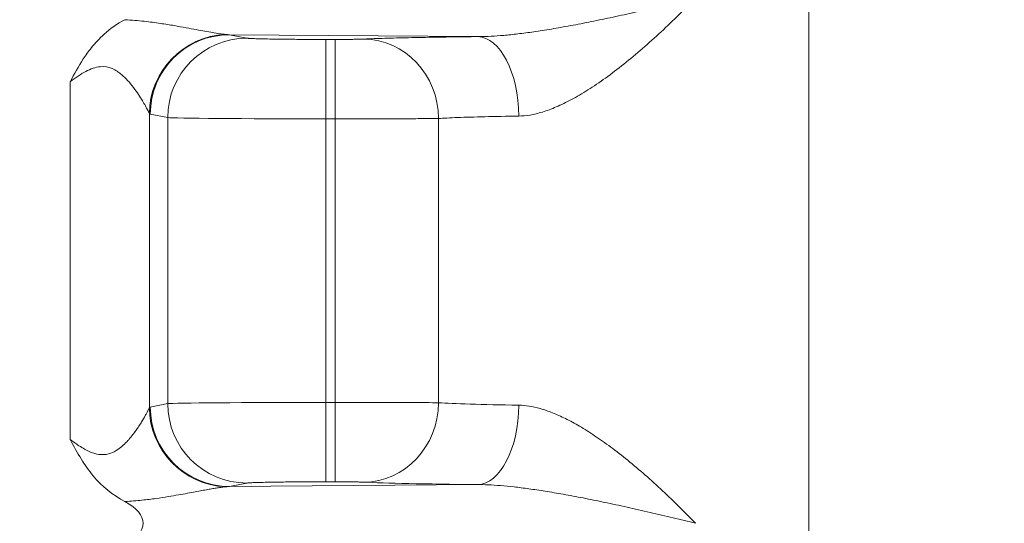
# Model space of a CAD drawing. Header units: inches. Extents: x -374 to 640, y -945 to 1059.
# Tile 201 of 222: x 145.17 to 145.976, y 67.305 to 67.717. Entities that reach past the tile are written whole.
import ezdxf

# ---------------------------------------------------------------- set-up
doc = ezdxf.new("R2010")
doc.units = ezdxf.units.IN
doc.header["$LTSCALE"] = 5
doc.header["$MEASUREMENT"] = 0
for name, color, linetype, lineweight in [('Dimension (ANSI)', 7, 'Continuous', 9), ('Visible (ANSI)', 7, 'Continuous', 18), ('Visible Narrow (ANSI)', 7, 'Continuous', 5)]:
    doc.layers.add(name, color=color, linetype=linetype, lineweight=lineweight)
doc.styles.add('Note Text (ANSI)', font='arial.ttf')
doc.dimstyles.new('.XX', dxfattribs={"dimscale": 5, "dimtxt": 0.095, "dimasz": 0.125, "dimexe": 0.1875, "dimexo": 0.0625, "dimgap": 0.0625, "dimtad": 0, "dimtih": 1, "dimtoh": 1, "dimrnd": 1e-08, "dimzin": 0, "dimdsep": 46, "dimtxsty": 'Note Text (ANSI)', "dimblk": 'Filled-1', "dimcen": 0.09, "dimdle": 0.45, "dimclrd": 256, "dimclre": 256, "dimclrt": 256, "dimadec": 0, "dimazin": 1, "dimtfac": 1.263158, "dimtofl": 0, "dimtmove": 0, "dimatfit": 3, "dimfxl": 1, "dimtolj": 1, "dimtzin": 4, "dimlwd": -1, "dimlwe": -1, "dimarcsym": 0})

# ---------------------------------------------------------------- blocks, each defined once
blk = doc.blocks.new('Filled-1')
at = {"color": 0}
for p, q in [((0, 0), (-1, 0.25)), ((-1, 0.25), (-1, -0.25)), ((-1, 0), (0, 0)), ((-1, -0.25), (0, 0))]:
    blk.add_line(p, q, dxfattribs=at)
at = {"color": 0, "flags": 128}
blk.add_lwpolyline([(-1, -0.25), (0, 0), (-1, 0.25), (-1, -0.25)], dxfattribs=at)
at = {"color": 0}
blk.add_solid([(-1, -0.25), (0, 0), (-1, 0.25), (-1, -0.25)], dxfattribs=at)
blk = doc.blocks.new('*D41')
at = {"layer": 'Defpoints', "color": 0, "transparency": 16777216}
for p in [(123.61238, 70.13498), (123.61238, 44.40517), (150.10738, 44.40517)]:
    blk.add_point(p, dxfattribs=at)
at = {"layer": 'Dimension (ANSI)', "transparency": 16777216}
for p, q in [((123.92488, 70.13498), (151.04488, 70.13498)), ((150.10738, 69.50998), (150.10738, 57.82526)), ((150.10738, 45.03017), (150.10738, 56.71489)), ((123.92488, 44.40517), (151.04488, 44.40517))]:
    blk.add_line(p, q, dxfattribs=at)
at = {"layer": 'Dimension (ANSI)', "transparency": 16777216, "xscale": 0.625, "yscale": 0.625, "zscale": 0.625}
for p, rotation in [((150.10738, 70.13498), 90), ((150.10738, 44.40517), 270)]:
    blk.add_blockref('Filled-1', p, dxfattribs=dict(at, rotation=rotation))
at = {"layer": 'Dimension (ANSI)', "transparency": 16777216, "insert": (149.30189, 57.51276), "char_height": 0.475, "attachment_point": 1, "style": 'Note Text (ANSI)'}
blk.add_mtext('\\A1;25.73', dxfattribs=at)

msp = doc.modelspace()

# ---------------------------------------------------------------- linework, layer by layer
at = {"layer": 'Visible (ANSI)'}
for p, q in [((145.81613, 67.80218), (145.81613, 67.2701)), ((145.28279, 67.71459), (145.28279, 67.71459)), ((145.28488, 67.71429), (145.28488, 67.71429)), ((145.30963, 67.71011), (145.30963, 67.71011)), ((145.28279, 67.66649), (145.28279, 67.66649)), ((145.28279, 67.37362), (145.28279, 67.37366)), ((145.28488, 67.36936), (145.28488, 67.36939)), ((145.30963, 67.34384), (145.30963, 67.34384)), ((145.28279, 67.32555), (145.28279, 67.32555)), ((145.28488, 67.32586), (145.28488, 67.32586))]:
    msp.add_line(p, q, dxfattribs=at)
msp.add_ellipse((145.20091, 67.30507), major_axis=(-0.07023, 0), ratio=0.412637, start_param=2.479763, end_param=3.80379, dxfattribs=at)
for points, knots in [([(145.21158, 67.66648), (145.21495, 67.67281), (145.21828, 67.67908), (145.2222, 67.68509), (145.22427, 67.68825), (145.22651, 67.69135), (145.22895, 67.69438), (145.23203, 67.69822), (145.23544, 67.70195), (145.23928, 67.7054), (145.24425, 67.70988), (145.24996, 67.7139), (145.25631, 67.71726)], [0, 0, 0, 0, 0.327583, 0.327583, 0.327583, 0.5, 0.5, 0.5, 0.7179471, 0.7179471, 0.7179471, 1, 1, 1, 1]), ([(145.25629, 67.32289), (145.24632, 67.32816), (145.23766, 67.33533), (145.23042, 67.34396), (145.22319, 67.35258), (145.21738, 67.36267), (145.21158, 67.37367)], [0, 0, 0, 0, 0.5, 0.5, 0.5, 1, 1, 1, 1])]:
    msp.add_open_spline(points, degree=3, knots=knots, dxfattribs=at)
at = {"layer": 'Visible Narrow (ANSI)'}
for p, q in [((145.54495, 67.70338), (145.34187, 67.70498)), ((145.34187, 67.70498), (145.35613, 67.70214)), ((145.42088, 67.63611), (145.42088, 67.7011)), ((145.42088, 67.7011), (145.42831, 67.7011)), ((145.42831, 67.63611), (145.42831, 67.7011)), ((145.21158, 67.66648), (145.21158, 67.37367)), ((145.27633, 67.64048), (145.27632, 67.39967)), ((145.27712, 67.63999), (145.29138, 67.63715)), ((145.29138, 67.63715), (145.29138, 67.403)), ((145.42088, 67.63611), (145.42831, 67.63611)), ((145.42088, 67.63611), (145.42088, 67.40404)), ((145.42831, 67.63611), (145.42831, 67.40404)), ((145.51295, 67.6364), (145.51294, 67.40375)), ((145.27711, 67.40016), (145.29138, 67.403)), ((145.42088, 67.40404), (145.42831, 67.40404)), ((145.42088, 67.33905), (145.42088, 67.40404)), ((145.42831, 67.33905), (145.42831, 67.40404)), ((145.34187, 67.33517), (145.35613, 67.33801)), ((145.34187, 67.33517), (145.54495, 67.33677)), ((145.42088, 67.33905), (145.42831, 67.33905))]:
    msp.add_line(p, q, dxfattribs=at)
for centre, start, end in [((132.61238, 552.0832), 269.3079848, 269.3079849), ((132.61238, 552.0832), 269.3364756, 269.3364757), ((132.61238, 552.0832), 270.0142531, 270.0142532), ((132.61238, -437.54305), 89.30796703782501, 89.30796710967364), ((132.61238, -437.54305), 89.98574681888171, 89.98574689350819), ((132.61238, -437.54305), 90.66352429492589, 90.66352437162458), ((132.61238, -437.54305), 90.69201509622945, 90.69201518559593)]:
    msp.add_arc(centre, 507.11098, start, end, dxfattribs=at)
for centre, major_axis, ratio, start_param, end_param in [((145.34108, 67.64048), (0.04678, 0.04513), 0.992154, 0.841755, 2.370206), ((145.34187, 67.63999), (0.01272, 0.06374), 0.996044, 0.197689, 1.766964), ((145.35613, 67.63715), (0.01272, 0.06374), 0.996044, 0.197689, 1.766964), ((145.34104, 67.71797), (-0.02383, 0.00144), 0.542388, 1.511452, 1.6384), ((145.45182, 67.6364), (-0.00313, 0.06492), 0.940262, 4.66704, 6.231905), ((145.54495, 67.63839), (-0.00069, 0.065), 0.519437, 4.706878, 6.262751), ((145.27723, 67.765), (0.00008, -0.12503), 0.087116, 6.193053, 6.265767), ((145.42088, 67.63725), (0.13, 0), 0.008727, 3.228859, 4.712391), ((145.42088, 67.4029), (-0.13, 0), 0.008727, 4.712398, 6.195942), ((145.35613, 67.403), (0.01272, -0.06374), 0.996044, 4.516222, 6.085496), ((145.45182, 67.40375), (-0.00313, -0.06492), 0.940262, 0.051284, 1.616146), ((145.65992, 67.40506), (-0.15629, 0), 0.024709, 0.346895, 1.024411), ((145.54495, 67.40176), (-0.00069, -0.065), 0.519439, 0.020423, 1.576306), ((145.34108, 67.39968), (-0.04678, 0.04514), 0.992157, 0.771873, 2.29999), ((145.34187, 67.40016), (0.01272, -0.06374), 0.996044, 4.516222, 6.08549), ((145.66015, 67.34008), (0.22153, 0), 0.017453, 3.488503, 4.165509)]:
    msp.add_ellipse(centre, major_axis=major_axis, ratio=ratio, start_param=start_param, end_param=end_param, dxfattribs=at)
for points, knots in [([(145.54495, 67.70338), (145.54766, 67.70338), (145.55058, 67.70344), (145.5537, 67.70358), (145.55682, 67.70372), (145.56014, 67.70393), (145.56368, 67.70421), (145.56722, 67.7045), (145.57098, 67.70486), (145.57497, 67.70531), (145.57895, 67.70576), (145.58316, 67.70629), (145.58759, 67.7069), (145.59203, 67.70752), (145.59669, 67.70822), (145.6016, 67.70902), (145.6065, 67.70981), (145.61165, 67.71069), (145.61701, 67.71166), (145.62237, 67.71263), (145.62794, 67.71369), (145.63368, 67.71483), (145.63941, 67.71596), (145.6453, 67.71717), (145.65128, 67.71843), (145.65726, 67.7197), (145.66333, 67.72102), (145.66943, 67.72238), (145.67553, 67.72374), (145.68166, 67.72514), (145.68775, 67.72656), (145.69385, 67.72797), (145.69991, 67.72941), (145.70585, 67.73083), (145.71179, 67.73225), (145.71761, 67.73367), (145.72334, 67.73507)], [0, 0, 0, 0, 0.0833333, 0.0833333, 0.0833333, 0.1666667, 0.1666667, 0.1666667, 0.25, 0.25, 0.25, 0.3333333, 0.3333333, 0.3333333, 0.4166667, 0.4166667, 0.4166667, 0.5, 0.5, 0.5, 0.5833333, 0.5833333, 0.5833333, 0.6666667, 0.6666667, 0.6666667, 0.75, 0.75, 0.75, 0.8333333, 0.8333333, 0.8333333, 0.9166667, 0.9166667, 0.9166667, 1, 1, 1, 1]), ([(145.57872, 67.63839), (145.58158, 67.63843), (145.58462, 67.63871), (145.58784, 67.63925), (145.59106, 67.6398), (145.59446, 67.64061), (145.59805, 67.64171), (145.60164, 67.64281), (145.60542, 67.6442), (145.60937, 67.64589), (145.61332, 67.64758), (145.61745, 67.64957), (145.62176, 67.65188), (145.62606, 67.65418), (145.63055, 67.65681), (145.6352, 67.65975), (145.63986, 67.6627), (145.64468, 67.66597), (145.64962, 67.66952), (145.65456, 67.67308), (145.6596, 67.67692), (145.66468, 67.68098), (145.66976, 67.68504), (145.67488, 67.68931), (145.67997, 67.69373), (145.68506, 67.69815), (145.69011, 67.70271), (145.69508, 67.70733), (145.70005, 67.71195), (145.70494, 67.71664), (145.70965, 67.72128), (145.71437, 67.72592), (145.71892, 67.73052), (145.72334, 67.73507)], [0.0000001, 0.0000001, 0.0000001, 0.0000001, 0.0909091, 0.0909091, 0.0909091, 0.1818182, 0.1818182, 0.1818182, 0.2727273, 0.2727273, 0.2727273, 0.3636364, 0.3636364, 0.3636364, 0.4545455, 0.4545455, 0.4545455, 0.5454545, 0.5454545, 0.5454545, 0.6363636, 0.6363636, 0.6363636, 0.7272727, 0.7272727, 0.7272727, 0.8181818, 0.8181818, 0.8181818, 0.9090909, 0.9090909, 0.9090909, 1, 1, 1, 1]), ([(145.25631, 67.71726), (145.26199, 67.71695), (145.26724, 67.71648), (145.27206, 67.71595), (145.27687, 67.71542), (145.28124, 67.71483), (145.28531, 67.71423), (145.28938, 67.71363), (145.29315, 67.71302), (145.29664, 67.71242), (145.30014, 67.71183), (145.30336, 67.71126), (145.30635, 67.71071), (145.30935, 67.71016), (145.31211, 67.70964), (145.31468, 67.70916), (145.31725, 67.70868), (145.31961, 67.70824), (145.32183, 67.70783), (145.32404, 67.70742), (145.32609, 67.70705), (145.32805, 67.70671), (145.33, 67.70638), (145.33186, 67.70607), (145.33366, 67.7058), (145.33547, 67.70554), (145.33722, 67.70531), (145.33885, 67.70516)], [0.0000049, 0.0000049, 0.0000049, 0.0000049, 0.1111111, 0.1111111, 0.1111111, 0.2222222, 0.2222222, 0.2222222, 0.3333333, 0.3333333, 0.3333333, 0.4444444, 0.4444444, 0.4444444, 0.5555556, 0.5555556, 0.5555556, 0.6666667, 0.6666667, 0.6666667, 0.7777778, 0.7777778, 0.7777778, 0.8888889, 0.8888889, 0.8888889, 1, 1, 1, 1]), ([(145.35613, 67.70214), (145.35633, 67.7021), (145.35665, 67.70206), (145.35711, 67.70202), (145.35725, 67.702), (145.35741, 67.70199), (145.35757, 67.70198), (145.35815, 67.70193), (145.3589, 67.70189), (145.35986, 67.70184), (145.3601, 67.70183), (145.36035, 67.70182), (145.36062, 67.70181), (145.36171, 67.70176), (145.36303, 67.70172), (145.3646, 67.70167), (145.36494, 67.70166), (145.36529, 67.70165), (145.36564, 67.70164), (145.36738, 67.70159), (145.36939, 67.70154), (145.37168, 67.70149), (145.37208, 67.70149), (145.37249, 67.70148), (145.37291, 67.70147), (145.37537, 67.70142), (145.37813, 67.70138), (145.38116, 67.70134), (145.38158, 67.70133), (145.38201, 67.70133), (145.38245, 67.70132), (145.38564, 67.70128), (145.38912, 67.70124), (145.39281, 67.70121), (145.39321, 67.70121), (145.39361, 67.70121), (145.39401, 67.7012), (145.39785, 67.70117), (145.40193, 67.70115), (145.40609, 67.70113), (145.40641, 67.70113), (145.40673, 67.70113), (145.40705, 67.70113), (145.41135, 67.70111), (145.41574, 67.7011), (145.42026, 67.7011), (145.42046, 67.7011), (145.42067, 67.7011), (145.42088, 67.7011)], [0, 0, 0, 0, 0.096403, 0.096403, 0.096403, 0.125, 0.125, 0.125, 0.224742, 0.224742, 0.224742, 0.25, 0.25, 0.25, 0.353048, 0.353048, 0.353048, 0.375, 0.375, 0.375, 0.481359, 0.481359, 0.481359, 0.5, 0.5, 0.5, 0.609636, 0.609636, 0.609636, 0.625, 0.625, 0.625, 0.737921, 0.737921, 0.737921, 0.75, 0.75, 0.75, 0.866127, 0.866127, 0.866127, 0.875, 0.875, 0.875, 0.994499, 0.994499, 0.994499, 1, 1, 1, 1]), ([(145.42831, 67.7011), (145.42864, 67.7011), (145.42898, 67.7011), (145.42932, 67.7011), (145.43057, 67.7011), (145.43185, 67.7011), (145.43318, 67.70111), (145.43369, 67.70111), (145.4342, 67.70111), (145.43471, 67.70112), (145.43592, 67.70112), (145.43715, 67.70113), (145.43839, 67.70114), (145.43906, 67.70114), (145.43974, 67.70115), (145.44041, 67.70116), (145.44149, 67.70117), (145.44256, 67.70118), (145.4436, 67.70119), (145.4444, 67.7012), (145.44518, 67.70121), (145.44592, 67.70123), (145.44677, 67.70124), (145.44757, 67.70126), (145.44832, 67.70128), (145.44911, 67.70129), (145.44983, 67.70131), (145.45047, 67.70134), (145.45098, 67.70135), (145.45143, 67.70137), (145.45182, 67.70139)], [0, 0, 0, 0, 0.0424513, 0.0424513, 0.0424513, 0.2, 0.2, 0.2, 0.2599078, 0.2599078, 0.2599078, 0.4, 0.4, 0.4, 0.4769231, 0.4769231, 0.4769231, 0.6, 0.6, 0.6, 0.6938287, 0.6938287, 0.6938287, 0.8, 0.8, 0.8, 0.9122223, 0.9122223, 0.9122223, 1, 1, 1, 1]), ([(145.45182, 67.70139), (145.45325, 67.70146), (145.45478, 67.70153), (145.45641, 67.70159), (145.46136, 67.7018), (145.46722, 67.70199), (145.47399, 67.70217), (145.4799, 67.70233), (145.48649, 67.70248), (145.49368, 67.70262), (145.49745, 67.7027), (145.50139, 67.70277), (145.50548, 67.70284), (145.51733, 67.70304), (145.53043, 67.70322), (145.54495, 67.70338)], [0, 0, 0, 0, 0.0825336, 0.0825336, 0.0825336, 0.3333333, 0.3333333, 0.3333333, 0.5518726, 0.5518726, 0.5518726, 0.6666667, 0.6666667, 0.6666667, 0.9999957, 0.9999957, 0.9999957, 0.9999957]), ([(145.21158, 67.66648), (145.21603, 67.66986), (145.22016, 67.67274), (145.22424, 67.67488), (145.22832, 67.67702), (145.23234, 67.67844), (145.23598, 67.67879), (145.23963, 67.67914), (145.24291, 67.67844), (145.24583, 67.67722), (145.24874, 67.67601), (145.2513, 67.67427), (145.25359, 67.67236), (145.25587, 67.67044), (145.25789, 67.66836), (145.25971, 67.66628), (145.26152, 67.66421), (145.26312, 67.66215), (145.26456, 67.66018), (145.26599, 67.65821), (145.26725, 67.65634), (145.26837, 67.6546), (145.26949, 67.65287), (145.27046, 67.65126), (145.27132, 67.6498), (145.27218, 67.64834), (145.27292, 67.64703), (145.27357, 67.64584), (145.27421, 67.64465), (145.27477, 67.64359), (145.27524, 67.64267), (145.27571, 67.64175), (145.2761, 67.64096), (145.27633, 67.64048)], [0, 0, 0, 0, 0.0909091, 0.0909091, 0.0909091, 0.1818182, 0.1818182, 0.1818182, 0.2727273, 0.2727273, 0.2727273, 0.3636364, 0.3636364, 0.3636364, 0.4545455, 0.4545455, 0.4545455, 0.5454545, 0.5454545, 0.5454545, 0.6363636, 0.6363636, 0.6363636, 0.7272727, 0.7272727, 0.7272727, 0.8181818, 0.8181818, 0.8181818, 0.9090909, 0.9090909, 0.9090909, 1, 1, 1, 1]), ([(145.42831, 67.63611), (145.43385, 67.63611), (145.44564, 67.63612), (145.46453, 67.63614), (145.48363, 67.6362), (145.50107, 67.63628), (145.50979, 67.63636), (145.51295, 67.6364)], [0, 0, 0, 0, 0.2, 0.4, 0.6, 0.8, 0.9999999, 0.9999999, 0.9999999, 0.9999999]), ([(145.57872, 67.40176), (145.58138, 67.40172), (145.58418, 67.40148), (145.5871, 67.40101), (145.59003, 67.40055), (145.59309, 67.39987), (145.59628, 67.39896), (145.59948, 67.39805), (145.6028, 67.39692), (145.60625, 67.39555), (145.60969, 67.39418), (145.61327, 67.39258), (145.61697, 67.39074), (145.62066, 67.38891), (145.62448, 67.38684), (145.62843, 67.38452), (145.63239, 67.3822), (145.63649, 67.37963), (145.64074, 67.37679), (145.64499, 67.37395), (145.6494, 67.37084), (145.65394, 67.36746), (145.65847, 67.36409), (145.66313, 67.36045), (145.66785, 67.35662), (145.67256, 67.35278), (145.67733, 67.34874), (145.68209, 67.34456), (145.68685, 67.34039), (145.69161, 67.33607), (145.69631, 67.33168), (145.70101, 67.32728), (145.70565, 67.32281), (145.71016, 67.31837), (145.71467, 67.31392), (145.71906, 67.30949), (145.72334, 67.30507)], [0.0000006, 0.0000006, 0.0000006, 0.0000006, 0.0833333, 0.0833333, 0.0833333, 0.1666667, 0.1666667, 0.1666667, 0.25, 0.25, 0.25, 0.3333333, 0.3333333, 0.3333333, 0.4166667, 0.4166667, 0.4166667, 0.5, 0.5, 0.5, 0.5833333, 0.5833333, 0.5833333, 0.6666667, 0.6666667, 0.6666667, 0.75, 0.75, 0.75, 0.8333333, 0.8333333, 0.8333333, 0.9166667, 0.9166667, 0.9166667, 1, 1, 1, 1]), ([(145.21158, 67.37367), (145.21407, 67.37179), (145.21644, 67.37008), (145.21873, 67.36857), (145.22026, 67.36756), (145.22174, 67.36664), (145.2232, 67.36582), (145.22553, 67.36452), (145.22777, 67.36347), (145.22992, 67.36272), (145.23113, 67.36231), (145.2323, 67.36198), (145.23343, 67.36175), (145.2356, 67.3613), (145.23764, 67.36118), (145.23956, 67.36134), (145.24045, 67.36142), (145.24131, 67.36155), (145.24215, 67.36174), (145.24406, 67.36215), (145.24583, 67.36284), (145.24746, 67.36367), (145.24808, 67.36398), (145.24868, 67.36432), (145.24927, 67.36468), (145.25089, 67.36566), (145.25237, 67.36677), (145.25374, 67.36792), (145.25416, 67.36828), (145.25457, 67.36864), (145.25497, 67.369), (145.25634, 67.37024), (145.25759, 67.37152), (145.25875, 67.37279), (145.25903, 67.3731), (145.2593, 67.3734), (145.25957, 67.37371), (145.26074, 67.37504), (145.26181, 67.37635), (145.2628, 67.37763), (145.26298, 67.37786), (145.26316, 67.37809), (145.26333, 67.37832), (145.26434, 67.37965), (145.26526, 67.38093), (145.26611, 67.38216), (145.26622, 67.38231), (145.26632, 67.38246), (145.26642, 67.38261), (145.26729, 67.38388), (145.26807, 67.38507), (145.26879, 67.38619), (145.26884, 67.38628), (145.26889, 67.38636), (145.26895, 67.38645), (145.2697, 67.38764), (145.27037, 67.38874), (145.27098, 67.38976), (145.27158, 67.39078), (145.27212, 67.3917), (145.2726, 67.39256), (145.27308, 67.39341), (145.27351, 67.39419), (145.27389, 67.39491), (145.27428, 67.39563), (145.27463, 67.39629), (145.27494, 67.39689), (145.27497, 67.39694), (145.275, 67.397), (145.27503, 67.39706), (145.2753, 67.39759), (145.27555, 67.39808), (145.27576, 67.39851), (145.27579, 67.39857), (145.27582, 67.39863), (145.27585, 67.39869), (145.27605, 67.39908), (145.27621, 67.39942), (145.27632, 67.39967)], [0, 0, 0, 0, 0.039963, 0.039963, 0.039963, 0.066667, 0.066667, 0.066667, 0.109433, 0.109433, 0.109433, 0.133333, 0.133333, 0.133333, 0.178801, 0.178801, 0.178801, 0.2, 0.2, 0.2, 0.248293, 0.248293, 0.248293, 0.266667, 0.266667, 0.266667, 0.317677, 0.317677, 0.317677, 0.333333, 0.333333, 0.333333, 0.387053, 0.387053, 0.387053, 0.4, 0.4, 0.4, 0.45646, 0.45646, 0.45646, 0.466667, 0.466667, 0.466667, 0.525885, 0.525885, 0.525885, 0.533333, 0.533333, 0.533333, 0.595304, 0.595304, 0.595304, 0.6, 0.6, 0.6, 0.666667, 0.666667, 0.666667, 0.733333, 0.733333, 0.733333, 0.8, 0.8, 0.8, 0.866667, 0.866667, 0.866667, 0.872983, 0.872983, 0.872983, 0.933333, 0.933333, 0.933333, 0.942385, 0.942385, 0.942385, 1, 1, 1, 1]), ([(145.27633, 67.39967), (145.27646, 67.39981), (145.27673, 67.40005), (145.27698, 67.40013), (145.27712, 67.40016)], [0.004853, 0.004853, 0.004853, 0.004853, 0.5, 1, 1, 1, 1]), ([(145.35613, 67.33801), (145.35619, 67.33802), (145.35627, 67.33804), (145.35636, 67.33805), (145.35661, 67.33808), (145.35696, 67.33812), (145.35741, 67.33816), (145.35759, 67.33817), (145.3578, 67.33819), (145.35802, 67.3382), (145.35851, 67.33823), (145.35907, 67.33826), (145.35973, 67.3383), (145.36009, 67.33831), (145.36047, 67.33833), (145.36088, 67.33835), (145.36158, 67.33838), (145.36235, 67.33841), (145.36322, 67.33843), (145.36381, 67.33845), (145.36444, 67.33847), (145.36512, 67.33849), (145.36602, 67.33852), (145.367, 67.33855), (145.36808, 67.33857), (145.36899, 67.3386), (145.36998, 67.33862), (145.37103, 67.33864), (145.37214, 67.33866), (145.37334, 67.33869), (145.37462, 67.33871), (145.37598, 67.33873), (145.37745, 67.33876), (145.37902, 67.33878), (145.38034, 67.3388), (145.38173, 67.33882), (145.38321, 67.33884), (145.38516, 67.33886), (145.38725, 67.33888), (145.38948, 67.3389), (145.39094, 67.33892), (145.39246, 67.33893), (145.39404, 67.33894), (145.39667, 67.33897), (145.39945, 67.33898), (145.40234, 67.339), (145.40381, 67.33901), (145.40532, 67.33901), (145.40684, 67.33902), (145.41009, 67.33903), (145.41344, 67.33904), (145.41689, 67.33904), (145.41821, 67.33905), (145.41954, 67.33905), (145.42088, 67.33905)], [0, 0, 0, 0, 0.02868, 0.02868, 0.02868, 0.1111111, 0.1111111, 0.1111111, 0.1458922, 0.1458922, 0.1458922, 0.2222222, 0.2222222, 0.2222222, 0.2635147, 0.2635147, 0.2635147, 0.3333333, 0.3333333, 0.3333333, 0.3810451, 0.3810451, 0.3810451, 0.4444444, 0.4444444, 0.4444444, 0.4986035, 0.4986035, 0.4986035, 0.5555556, 0.5555556, 0.5555556, 0.6160253, 0.6160253, 0.6160253, 0.6666667, 0.6666667, 0.6666667, 0.7337611, 0.7337611, 0.7337611, 0.7777778, 0.7777778, 0.7777778, 0.8513071, 0.8513071, 0.8513071, 0.8888889, 0.8888889, 0.8888889, 0.9694216, 0.9694216, 0.9694216, 1, 1, 1, 1]), ([(145.42831, 67.33905), (145.42872, 67.33905), (145.42914, 67.33905), (145.42957, 67.33905), (145.43042, 67.33904), (145.43129, 67.33904), (145.43218, 67.33904), (145.43271, 67.33904), (145.43323, 67.33904), (145.43377, 67.33904), (145.43462, 67.33903), (145.43548, 67.33903), (145.43636, 67.33902), (145.43699, 67.33902), (145.43762, 67.33901), (145.43826, 67.33901), (145.43907, 67.339), (145.43988, 67.339), (145.4407, 67.33899), (145.44141, 67.33898), (145.44213, 67.33897), (145.44284, 67.33896), (145.44356, 67.33896), (145.44428, 67.33895), (145.44498, 67.33893), (145.44574, 67.33892), (145.44647, 67.33891), (145.44718, 67.3389), (145.44776, 67.33888), (145.44832, 67.33887), (145.44885, 67.33886), (145.44956, 67.33884), (145.45021, 67.33882), (145.45078, 67.3388), (145.45116, 67.33879), (145.45151, 67.33877), (145.45182, 67.33876)], [0, 0, 0, 0, 0.055473, 0.055473, 0.055473, 0.1666667, 0.1666667, 0.1666667, 0.2312425, 0.2312425, 0.2312425, 0.3333333, 0.3333333, 0.3333333, 0.4067539, 0.4067539, 0.4067539, 0.5, 0.5, 0.5, 0.5823738, 0.5823738, 0.5823738, 0.6666667, 0.6666667, 0.6666667, 0.7578153, 0.7578153, 0.7578153, 0.8333333, 0.8333333, 0.8333333, 0.9339717, 0.9339717, 0.9339717, 1, 1, 1, 1]), ([(145.54495, 67.33677), (145.54771, 67.33677), (145.55065, 67.3367), (145.55377, 67.33656), (145.5569, 67.33643), (145.5602, 67.33622), (145.5637, 67.33593), (145.56719, 67.33565), (145.57087, 67.33529), (145.57475, 67.33486), (145.57863, 67.33443), (145.5827, 67.33392), (145.58696, 67.33333), (145.59123, 67.33274), (145.59568, 67.33208), (145.60036, 67.33133), (145.60504, 67.33058), (145.60994, 67.32975), (145.6151, 67.32883), (145.62025, 67.3279), (145.62567, 67.32689), (145.6313, 67.32579), (145.63694, 67.32468), (145.64281, 67.32349), (145.64882, 67.32223), (145.65483, 67.32097), (145.66099, 67.31964), (145.66722, 67.31826), (145.67346, 67.31687), (145.67976, 67.31544), (145.68608, 67.31398), (145.69239, 67.31252), (145.69871, 67.31103), (145.70493, 67.30954), (145.71115, 67.30805), (145.71727, 67.30656), (145.72334, 67.30507)], [0.0000005, 0.0000005, 0.0000005, 0.0000005, 0.0833333, 0.0833333, 0.0833333, 0.1666667, 0.1666667, 0.1666667, 0.25, 0.25, 0.25, 0.3333333, 0.3333333, 0.3333333, 0.4166667, 0.4166667, 0.4166667, 0.5, 0.5, 0.5, 0.5833333, 0.5833333, 0.5833333, 0.6666667, 0.6666667, 0.6666667, 0.75, 0.75, 0.75, 0.8333333, 0.8333333, 0.8333333, 0.9166667, 0.9166667, 0.9166667, 1, 1, 1, 1]), ([(145.25629, 67.32289), (145.26128, 67.32316), (145.26589, 67.32356), (145.27011, 67.32399), (145.27434, 67.32443), (145.27817, 67.32491), (145.28172, 67.32541), (145.28527, 67.3259), (145.28854, 67.3264), (145.29159, 67.32689), (145.29464, 67.32738), (145.29747, 67.32786), (145.30011, 67.32832), (145.30274, 67.32878), (145.3052, 67.32923), (145.30748, 67.32965), (145.30977, 67.33007), (145.31189, 67.33046), (145.31386, 67.33083), (145.31583, 67.3312), (145.31765, 67.33154), (145.31935, 67.33186), (145.32104, 67.33217), (145.32261, 67.33246), (145.32408, 67.33273), (145.32555, 67.33299), (145.32693, 67.33324), (145.32824, 67.33347), (145.32956, 67.33369), (145.33081, 67.3339), (145.33203, 67.33409), (145.33324, 67.33428), (145.33442, 67.33446), (145.33556, 67.33461), (145.3367, 67.33476), (145.3378, 67.33489), (145.33885, 67.33499)], [0.0000026, 0.0000026, 0.0000026, 0.0000026, 0.0833333, 0.0833333, 0.0833333, 0.1666667, 0.1666667, 0.1666667, 0.25, 0.25, 0.25, 0.3333333, 0.3333333, 0.3333333, 0.4166667, 0.4166667, 0.4166667, 0.5, 0.5, 0.5, 0.5833333, 0.5833333, 0.5833333, 0.6666667, 0.6666667, 0.6666667, 0.75, 0.75, 0.75, 0.8333333, 0.8333333, 0.8333333, 0.9166667, 0.9166667, 0.9166667, 0.9999881, 0.9999881, 0.9999881, 0.9999881])]:
    msp.add_open_spline(points, degree=3, knots=knots, dxfattribs=at)
for points in [[(145.51295, 67.6364), (145.51696, 67.63667), (145.52752, 67.6372), (145.55, 67.63788), (145.56869, 67.63823), (145.57872, 67.63839)], [(145.42831, 67.40404), (145.43273, 67.40404), (145.44208, 67.40403), (145.45716, 67.40402), (145.47292, 67.40398), (145.48854, 67.40393), (145.50279, 67.40385), (145.51017, 67.40379), (145.51295, 67.40375)], [(145.33885, 67.33499), (145.33935, 67.33504), (145.34036, 67.33511), (145.34137, 67.33515), (145.34187, 67.33517)]]:
    msp.add_open_spline(points, degree=3, dxfattribs=at)

# ---------------------------------------------------------------- dimensions: what is measured, and where the dimension line sits
at = {"layer": 'Dimension (ANSI)'}
dim = msp.add_linear_dim(base=(150.10738, 44.40517), p1=(123.61238, 70.13498), p2=(123.61238, 44.40517), angle=90, dimstyle='.XX', override={"dimgap": 0.0625, "dimdec": 2, "dimtol": 0, "dimlim": 0, "dimtp": 0, "dimtm": 0, "dimtdec": 2, "dimatfit": 1}, dxfattribs=at)
dim.commit()
dim.dimension.update_dxf_attribs({"geometry": '*D41', "text_midpoint": (150.10738, 57.27007), "dimtype": 160})

doc.saveas('drawing.dxf')
